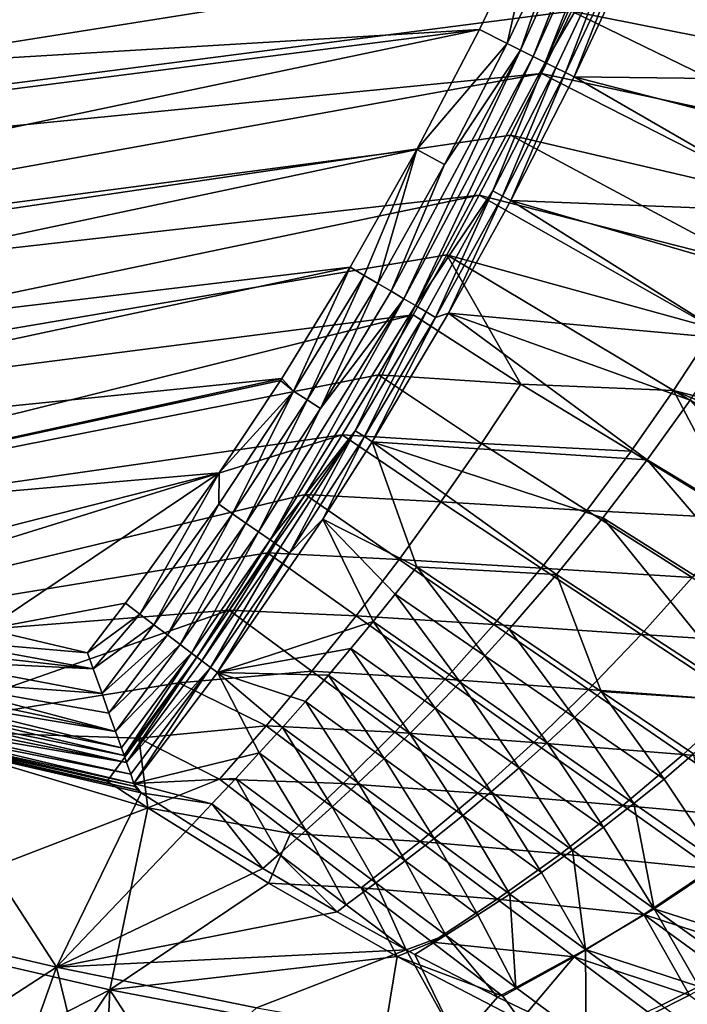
# Model space of a CAD drawing. Header units: metres. Extents: x -1501 to 0, y -1015 to 0.
# Tile 15 of 22: x -503 to -345, y -893 to -660. Entities that reach past the tile are written whole.
import ezdxf

# ---------------------------------------------------------------- set-up
doc = ezdxf.new("R2010")
doc.units = ezdxf.units.M

msp = doc.modelspace()

# ---------------------------------------------------------------- linework, layer by layer
at = {"layer": 'None'}
for points in [[(-919.637268, -643.513, -403), (-883.227234, -663.339172, -403), (-344.939697, -543.6875, -403)], [(-883.227234, -663.339172, -403), (-367.318054, -603.682251, -403), (-344.939697, -543.6875, -403)], [(-367.318054, -603.682251, -403), (-883.227234, -663.339172, -403), (-380.071808, -633.061035, -403)], [(-276.673309, -605.598328, -305.692322), (-226.27652, -664.989563, -204.799896), (-352.068939, -612.611084, -406)], [(-381.137329, -668.308167, -399.43338), (-357.399384, -607.78302, -401.014252), (-384.13916, -666.811157, -400.975464)], [(-357.399384, -607.78302, -401.014252), (-373.456635, -636.072266, -402.110077), (-384.13916, -666.811157, -400.975464)], [(-354.324463, -609.054321, -399.50116), (-357.399384, -607.78302, -401.014252), (-381.137329, -668.308167, -399.43338)], [(-378.327728, -669.709351, -397.490875), (-354.324463, -609.054321, -399.50116), (-381.137329, -668.308167, -399.43338)], [(-378.327728, -669.709351, -397.490875), (-351.442535, -610.245789, -397.594391), (-354.324463, -609.054321, -399.50116)], [(-361.795929, -641.381042, -395.30423), (-351.442535, -610.245789, -397.594391), (-378.327728, -669.709351, -397.490875)], [(-896.670044, -688.680969, -406), (-953.535645, -657.19519, -406), (-352.068939, -612.611084, -406)], [(-365.180939, -642.72583, -406), (-896.670044, -688.680969, -406), (-352.068939, -612.611084, -406)], [(-352.068939, -612.611084, -406), (-303.916168, -671.051086, -305.693878), (-365.180939, -642.72583, -406)], [(-226.27652, -664.989563, -204.799896), (-303.916168, -671.051086, -305.693878), (-352.068939, -612.611084, -406)], [(-344.361847, -613.173279, -389.820526), (-357.432587, -643.367371, -389.770233), (-299.54071, -674.005676, -292.652283)], [(-883.227234, -663.339172, -403), (-833.802429, -688.34259, -403), (-380.071808, -633.061035, -403)], [(-380.071808, -633.061035, -403), (-833.802429, -688.34259, -403), (-393.846741, -661.965149, -403)], [(-380.071808, -633.061035, -403), (-393.846741, -661.965149, -403), (-387.289185, -665.240295, -402.094696)], [(-373.456635, -636.072266, -402.110077), (-380.071808, -633.061035, -403), (-387.289185, -665.240295, -402.094696)], [(-384.13916, -666.811157, -400.975464), (-373.456635, -636.072266, -402.110077), (-387.289185, -665.240295, -402.094696)], [(-838.549561, -717.892029, -406), (-896.670044, -688.680969, -406), (-365.180939, -642.72583, -406)], [(-372.060974, -657.571045, -406), (-838.549561, -717.892029, -406), (-365.180939, -642.72583, -406)], [(-375.751495, -670.994202, -395.176514), (-361.795929, -641.381042, -395.30423), (-378.327728, -669.709351, -397.490875)], [(-375.751495, -670.994202, -395.176514), (-373.448425, -672.142822, -392.523926), (-361.795929, -641.381042, -395.30423)], [(-373.448425, -672.142822, -392.523926), (-359.457672, -642.445679, -392.692078), (-361.795929, -641.381042, -395.30423)], [(-373.448425, -672.142822, -392.523926), (-371.461823, -673.133484, -389.558502), (-359.457672, -642.445679, -392.692078)], [(-303.916168, -671.051086, -305.693878), (-372.060974, -657.571045, -406), (-365.180939, -642.72583, -406)], [(-371.461823, -673.133484, -389.558502), (-357.432587, -643.367371, -389.770233), (-359.457672, -642.445679, -392.692078)], [(-299.54071, -674.005676, -292.652283), (-357.432587, -643.367371, -389.770233), (-371.461823, -673.133484, -389.558502)], [(-838.549561, -717.892029, -406), (-372.060974, -657.571045, -406), (-379.194702, -672.357117, -406)], [(-379.194702, -672.357117, -406), (-372.060974, -657.571045, -406), (-311.861237, -686.869141, -305.68454)], [(-372.060974, -657.571045, -406), (-303.916168, -671.051086, -305.693878), (-311.861237, -686.869141, -305.68454)], [(-833.802429, -688.34259, -403), (-783.53894, -711.620422, -403), (-393.846741, -661.965149, -403)], [(-393.846741, -661.965149, -403), (-783.53894, -711.620422, -403), (-732.719116, -733.055176, -403)], [(-393.846741, -661.965149, -403), (-732.719116, -733.055176, -403), (-408.636932, -690.363159, -403)], [(-387.289185, -665.240295, -402.094696), (-393.846741, -661.965149, -403), (-408.636932, -690.363159, -403)], [(-408.636932, -690.363159, -403), (-402.103638, -693.9151, -402.065582), (-387.289185, -665.240295, -402.094696)], [(-402.103638, -693.9151, -402.065582), (-384.13916, -666.811157, -400.975464), (-387.289185, -665.240295, -402.094696)], [(-402.103638, -693.9151, -402.065582), (-414.74704, -723.911804, -400.814941), (-384.13916, -666.811157, -400.975464)], [(-414.74704, -723.911804, -400.814941), (-411.770813, -725.671692, -399.153412), (-384.13916, -666.811157, -400.975464)], [(-384.13916, -666.811157, -400.975464), (-411.770813, -725.671692, -399.153412), (-381.137329, -668.308167, -399.43338)], [(-411.770813, -725.671692, -399.153412), (-409.001556, -727.309204, -397.064026), (-381.137329, -668.308167, -399.43338)], [(-381.137329, -668.308167, -399.43338), (-409.001556, -727.309204, -397.064026), (-378.327728, -669.709351, -397.490875)], [(-409.001556, -727.309204, -397.064026), (-390.650787, -700.144958, -394.935944), (-378.327728, -669.709351, -397.490875)], [(-378.327728, -669.709351, -397.490875), (-390.650787, -700.144958, -394.935944), (-375.751495, -670.994202, -395.176514)], [(-390.650787, -700.144958, -394.935944), (-388.384796, -701.377563, -392.207672), (-375.751495, -670.994202, -395.176514)], [(-375.751495, -670.994202, -395.176514), (-388.384796, -701.377563, -392.207672), (-373.448425, -672.142822, -392.523926)], [(-779.312256, -744.756042, -406), (-838.549561, -717.892029, -406), (-379.194702, -672.357117, -406)], [(-779.312256, -744.756042, -406), (-379.194702, -672.357117, -406), (-386.535706, -686.987732, -406)], [(-388.384796, -701.377563, -392.207672), (-386.440582, -702.434998, -389.17395), (-373.448425, -672.142822, -392.523926)], [(-386.535706, -686.987732, -406), (-379.194702, -672.357117, -406), (-320.242065, -702.433899, -305.670898)], [(-373.448425, -672.142822, -392.523926), (-386.440582, -702.434998, -389.17395), (-371.461823, -673.133484, -389.558502)], [(-386.440582, -702.434998, -389.17395), (-315.983887, -705.19873, -292.652283), (-371.461823, -673.133484, -389.558502)], [(-379.194702, -672.357117, -406), (-311.861237, -686.869141, -305.68454), (-320.242065, -702.433899, -305.670898)], [(-315.983887, -705.19873, -292.652283), (-307.532349, -689.743835, -292.652283), (-371.461823, -673.133484, -389.558502)], [(-371.461823, -673.133484, -389.558502), (-307.532349, -689.743835, -292.652283), (-299.54071, -674.005676, -292.652283)], [(-393.928131, -701.174194, -406), (-779.312256, -744.756042, -406), (-386.535706, -686.987732, -406)], [(-393.928131, -701.174194, -406), (-386.535706, -686.987732, -406), (-329.05127, -717.727295, -305.65274)], [(-386.535706, -686.987732, -406), (-320.242065, -702.433899, -305.670898), (-329.05127, -717.727295, -305.65274)], [(-732.719116, -733.055176, -403), (-689.112305, -749.83252, -403), (-408.636932, -690.363159, -403)], [(-408.636932, -690.363159, -403), (-689.112305, -749.83252, -403), (-424.421448, -718.191345, -403)], [(-424.421448, -718.191345, -403), (-421.128143, -720.13855, -402.754303), (-408.636932, -690.363159, -403)], [(-421.128143, -720.13855, -402.754303), (-417.883026, -722.057434, -402.0224), (-408.636932, -690.363159, -403)], [(-408.636932, -690.363159, -403), (-417.883026, -722.057434, -402.0224), (-402.103638, -693.9151, -402.065582)], [(-417.883026, -722.057434, -402.0224), (-414.74704, -723.911804, -400.814941), (-402.103638, -693.9151, -402.065582)], [(-719.086121, -769.217773, -406), (-779.312256, -744.756042, -406), (-393.928131, -701.174194, -406)], [(-401.564972, -715.302673, -406), (-719.086121, -769.217773, -406), (-393.928131, -701.174194, -406)], [(-406.483032, -728.798462, -394.580017), (-390.650787, -700.144958, -394.935944), (-409.001556, -727.309204, -397.064026)], [(-406.483032, -728.798462, -394.580017), (-404.257477, -730.114441, -391.740417), (-390.650787, -700.144958, -394.935944)], [(-404.257477, -730.114441, -391.740417), (-388.384796, -701.377563, -392.207672), (-390.650787, -700.144958, -394.935944)], [(-404.257477, -730.114441, -391.740417), (-401.145203, -729.10614, -388.649963), (-388.384796, -701.377563, -392.207672)], [(-401.564972, -715.302673, -406), (-393.928131, -701.174194, -406), (-338.281342, -732.731079, -305.629791)], [(-401.145203, -729.10614, -388.649963), (-386.440582, -702.434998, -389.17395), (-388.384796, -701.377563, -392.207672)], [(-393.928131, -701.174194, -406), (-329.05127, -717.727295, -305.65274), (-338.281342, -732.731079, -305.629791)], [(-334.216766, -735.180298, -292.652283), (-386.440582, -702.434998, -389.17395), (-401.145203, -729.10614, -388.649963)], [(-334.216766, -735.180298, -292.652283), (-324.883148, -720.350525, -292.652283), (-386.440582, -702.434998, -389.17395)], [(-324.883148, -720.350525, -292.652283), (-315.983887, -705.19873, -292.652283), (-386.440582, -702.434998, -389.17395)], [(-719.086121, -769.217773, -406), (-401.564972, -715.302673, -406), (-409.506348, -729.472778, -406)], [(-409.506348, -729.472778, -406), (-401.564972, -715.302673, -406), (-384.034698, -745.867004, -356.022339)], [(-384.034698, -745.867004, -356.022339), (-401.564972, -715.302673, -406), (-347.924866, -747.427185, -305.601837)], [(-401.564972, -715.302673, -406), (-338.281342, -732.731079, -305.629791), (-347.924866, -747.427185, -305.601837)], [(-689.112305, -749.83252, -403), (-645.033936, -765.328735, -403), (-424.421448, -718.191345, -403)], [(-424.421448, -718.191345, -403), (-645.033936, -765.328735, -403), (-440.631165, -744.531677, -403)], [(-440.631165, -744.531677, -403), (-437.876465, -747.533142, -402.739563), (-424.421448, -718.191345, -403)], [(-437.876465, -747.533142, -402.739563), (-421.128143, -720.13855, -402.754303), (-424.421448, -718.191345, -403)], [(-421.128143, -720.13855, -402.754303), (-437.876465, -747.533142, -402.739563), (-434.612732, -749.626343, -401.964111)], [(-417.883026, -722.057434, -402.0224), (-421.128143, -720.13855, -402.754303), (-434.612732, -749.626343, -401.964111)], [(-417.883026, -722.057434, -402.0224), (-434.612732, -749.626343, -401.964111), (-431.465393, -751.644958, -400.685516)], [(-414.74704, -723.911804, -400.814941), (-417.883026, -722.057434, -402.0224), (-431.465393, -751.644958, -400.685516)], [(-414.74704, -723.911804, -400.814941), (-431.465393, -751.644958, -400.685516), (-411.770813, -725.671692, -399.153412)], [(-431.465393, -751.644958, -400.685516), (-446.13504, -780.854919, -398.630585), (-411.770813, -725.671692, -399.153412)], [(-411.770813, -725.671692, -399.153412), (-446.13504, -780.854919, -398.630585), (-443.389648, -782.765137, -396.26889)], [(-409.001556, -727.309204, -397.064026), (-411.770813, -725.671692, -399.153412), (-443.389648, -782.765137, -396.26889)], [(-423.241119, -756.919922, -394.101196), (-409.001556, -727.309204, -397.064026), (-443.389648, -782.765137, -396.26889)], [(-423.241119, -756.919922, -394.101196), (-406.483032, -728.798462, -394.580017), (-409.001556, -727.309204, -397.064026)], [(-658.044983, -791.21698, -406), (-719.086121, -769.217773, -406), (-409.506348, -729.472778, -406)], [(-658.044983, -791.21698, -406), (-409.506348, -729.472778, -406), (-417.760834, -743.682678, -406)], [(-423.241119, -756.919922, -394.101196), (-421.061615, -758.317932, -391.112915), (-406.483032, -728.798462, -394.580017)], [(-421.061615, -758.317932, -391.112915), (-404.257477, -730.114441, -391.740417), (-406.483032, -728.798462, -394.580017)], [(-419.277313, -759.559387, -387.813965), (-401.145203, -729.10614, -388.649963), (-404.257477, -730.114441, -391.740417)], [(-401.145203, -729.10614, -388.649963), (-419.277313, -759.559387, -387.813965), (-354.127289, -763.803467, -292.652283)], [(-417.760834, -743.682678, -406), (-409.506348, -729.472778, -406), (-384.034698, -745.867004, -356.022339)], [(-343.970093, -749.670227, -292.652283), (-334.216766, -735.180298, -292.652283), (-401.145203, -729.10614, -388.649963)], [(-343.970093, -749.670227, -292.652283), (-401.145203, -729.10614, -388.649963), (-354.127289, -763.803467, -292.652283)], [(-421.061615, -758.317932, -391.112915), (-419.277313, -759.559387, -387.813965), (-404.257477, -730.114441, -391.740417)], [(-338.281342, -732.731079, -305.629791), (-282.170135, -764.122375, -204.722733), (-347.924866, -747.427185, -305.601837)], [(-426.337372, -757.930542, -406), (-658.044983, -791.21698, -406), (-417.760834, -743.682678, -406)], [(-645.033936, -765.328735, -403), (-600.521667, -779.530579, -403), (-440.631165, -744.531677, -403)], [(-440.631165, -744.531677, -403), (-600.521667, -779.530579, -403), (-440.963257, -745.05011, -403)], [(-600.521667, -779.530579, -403), (-455.465454, -766.928467, -403), (-440.963257, -745.05011, -403)], [(-440.963257, -745.05011, -403), (-455.465454, -766.928467, -403), (-437.876465, -747.533142, -402.739563)], [(-440.631165, -744.531677, -403), (-440.963257, -745.05011, -403), (-437.876465, -747.533142, -402.739563)], [(-426.337372, -757.930542, -406), (-417.760834, -743.682678, -406), (-393.345764, -759.942383, -355.984833)], [(-417.760834, -743.682678, -406), (-384.034698, -745.867004, -356.022339), (-393.345764, -759.942383, -355.984833)], [(-393.345764, -759.942383, -355.984833), (-384.034698, -745.867004, -356.022339), (-357.974365, -761.797485, -305.568573)], [(-384.034698, -745.867004, -356.022339), (-347.924866, -747.427185, -305.601837), (-357.974365, -761.797485, -305.568573)], [(-437.876465, -747.533142, -402.739563), (-455.465454, -766.928467, -403), (-455.582275, -774.281738, -402.720062)], [(-437.876465, -747.533142, -402.739563), (-455.582275, -774.281738, -402.720062), (-452.287445, -776.574219, -401.887024)], [(-434.612732, -749.626343, -401.964111), (-437.876465, -747.533142, -402.739563), (-452.287445, -776.574219, -401.887024)], [(-357.974365, -761.797485, -305.568573), (-347.924866, -747.427185, -305.601837), (-331.91275, -777.717651, -255.112183)], [(-282.170135, -764.122375, -204.722733), (-287.864532, -771.694641, -204.707809), (-347.924866, -747.427185, -305.601837)], [(-347.924866, -747.427185, -305.601837), (-287.864532, -771.694641, -204.707809), (-293.710358, -779.139526, -204.691376)], [(-331.91275, -777.717651, -255.112183), (-347.924866, -747.427185, -305.601837), (-293.710358, -779.139526, -204.691376)], [(-452.287445, -776.574219, -401.887024), (-449.118958, -778.778809, -400.514557), (-434.612732, -749.626343, -401.964111)], [(-434.612732, -749.626343, -401.964111), (-449.118958, -778.778809, -400.514557), (-431.465393, -751.644958, -400.685516)], [(-303.584778, -794.389954, -195.101532), (-343.970093, -749.670227, -292.652283), (-354.127289, -763.803467, -292.652283)], [(-431.465393, -751.644958, -400.685516), (-449.118958, -778.778809, -400.514557), (-446.13504, -780.854919, -398.630585)], [(-423.241119, -756.919922, -394.101196), (-443.389648, -782.765137, -396.26889), (-442.121918, -783.647156, -394.92215)], [(-440.93222, -784.474976, -393.472351), (-423.241119, -756.919922, -394.101196), (-442.121918, -783.647156, -394.92215)], [(-440.93222, -784.474976, -393.472351), (-438.809906, -785.951599, -390.291046), (-423.241119, -756.919922, -394.101196)], [(-438.809906, -785.951599, -390.291046), (-421.061615, -758.317932, -391.112915), (-423.241119, -756.919922, -394.101196)], [(-596.305847, -810.727783, -406), (-658.044983, -791.21698, -406), (-426.337372, -757.930542, -406)], [(-435.138428, -772.045593, -406), (-596.305847, -810.727783, -406), (-426.337372, -757.930542, -406)], [(-438.809906, -785.951599, -390.291046), (-430.89975, -777.833313, -387.170349), (-421.061615, -758.317932, -391.112915)], [(-435.138428, -772.045593, -406), (-426.337372, -757.930542, -406), (-402.958344, -773.782288, -355.94162)], [(-430.89975, -777.833313, -387.170349), (-419.277313, -759.559387, -387.813965), (-421.061615, -758.317932, -391.112915)], [(-419.277313, -759.559387, -387.813965), (-430.89975, -777.833313, -387.170349), (-408.692596, -789.138367, -341.427673)], [(-426.337372, -757.930542, -406), (-393.345764, -759.942383, -355.984833), (-402.958344, -773.782288, -355.94162)], [(-354.127289, -763.803467, -292.652283), (-419.277313, -759.559387, -387.813965), (-364.671448, -777.564331, -292.652283)], [(-419.277313, -759.559387, -387.813965), (-375.584473, -790.938293, -292.652283), (-364.671448, -777.564331, -292.652283)], [(-375.584473, -790.938293, -292.652283), (-419.277313, -759.559387, -387.813965), (-408.692596, -789.138367, -341.427673)], [(-402.958344, -773.782288, -355.94162), (-393.345764, -759.942383, -355.984833), (-368.421387, -775.824951, -305.529755)], [(-393.345764, -759.942383, -355.984833), (-357.974365, -761.797485, -305.568573), (-368.421387, -775.824951, -305.529755)], [(-368.421387, -775.824951, -305.529755), (-357.974365, -761.797485, -305.568573), (-331.91275, -777.717651, -255.112183)], [(-354.127289, -763.803467, -292.652283), (-364.671448, -777.564331, -292.652283), (-316.276306, -808.029358, -195.101532)], [(-316.276306, -808.029358, -195.101532), (-303.584778, -794.389954, -195.101532), (-354.127289, -763.803467, -292.652283)], [(-600.521667, -779.530579, -403), (-555.613464, -792.425903, -403), (-455.465454, -766.928467, -403)], [(-555.613464, -792.425903, -403), (-510.572693, -803.949707, -403), (-455.465454, -766.928467, -403)], [(-455.465454, -766.928467, -403), (-510.572693, -803.949707, -403), (-477.644165, -797.78186, -403)], [(-455.465454, -766.928467, -403), (-477.644165, -797.78186, -403), (-474.24353, -800.345886, -402.695038)], [(-455.465454, -766.928467, -403), (-474.24353, -800.345886, -402.695038), (-455.582275, -774.281738, -402.720062)], [(-596.305847, -810.727783, -406), (-435.138428, -772.045593, -406), (-444.021667, -785.810974, -406)], [(-444.021667, -785.810974, -406), (-435.138428, -772.045593, -406), (-412.868256, -787.385681, -355.892303)], [(-435.138428, -772.045593, -406), (-402.958344, -773.782288, -355.94162), (-412.868256, -787.385681, -355.892303)], [(-412.868256, -787.385681, -355.892303), (-402.958344, -773.782288, -355.94162), (-379.252289, -789.498962, -305.485077)], [(-402.958344, -773.782288, -355.94162), (-368.421387, -775.824951, -305.529755), (-379.252289, -789.498962, -305.485077)], [(-455.582275, -774.281738, -402.720062), (-474.24353, -800.345886, -402.695038), (-470.904785, -802.863464, -401.788177)], [(-452.287445, -776.574219, -401.887024), (-455.582275, -774.281738, -402.720062), (-470.904785, -802.863464, -401.788177)], [(-379.252289, -789.498962, -305.485077), (-368.421387, -775.824951, -305.529755), (-343.49646, -791.695129, -255.071091)], [(-368.421387, -775.824951, -305.529755), (-331.91275, -777.717651, -255.112183), (-343.49646, -791.695129, -255.071091)], [(-467.705658, -805.275818, -400.295685), (-452.287445, -776.574219, -401.887024), (-470.904785, -802.863464, -401.788177)], [(-449.118958, -778.778809, -400.514557), (-452.287445, -776.574219, -401.887024), (-467.705658, -805.275818, -400.295685)], [(-455.87207, -814.200684, -385.506104), (-430.89975, -777.833313, -387.170349), (-438.809906, -785.951599, -390.291046)], [(-430.89975, -777.833313, -387.170349), (-455.87207, -814.200684, -385.506104), (-419.024109, -802.109924, -341.427673)], [(-408.692596, -789.138367, -341.427673), (-430.89975, -777.833313, -387.170349), (-413.824554, -795.660767, -341.427673)], [(-430.89975, -777.833313, -387.170349), (-419.024109, -802.109924, -341.427673), (-413.824554, -795.660767, -341.427673)], [(-364.671448, -777.564331, -292.652283), (-375.584473, -790.938293, -292.652283), (-329.478973, -821.061157, -195.101532)], [(-364.671448, -777.564331, -292.652283), (-329.478973, -821.061157, -195.101532), (-316.276306, -808.029358, -195.101532)], [(-464.710052, -807.534729, -398.25061), (-449.118958, -778.778809, -400.514557), (-467.705658, -805.275818, -400.295685)], [(-446.13504, -780.854919, -398.630585), (-449.118958, -778.778809, -400.514557), (-464.710052, -807.534729, -398.25061)], [(-461.97702, -809.595581, -395.692902), (-446.13504, -780.854919, -398.630585), (-464.710052, -807.534729, -398.25061)], [(-446.13504, -780.854919, -398.630585), (-461.97702, -809.595581, -395.692902), (-443.389648, -782.765137, -396.26889)], [(-443.389648, -782.765137, -396.26889), (-461.97702, -809.595581, -395.692902), (-460.72583, -810.539063, -394.237427)], [(-442.121918, -783.647156, -394.92215), (-443.389648, -782.765137, -396.26889), (-460.72583, -810.539063, -394.237427)], [(-460.72583, -810.539063, -394.237427), (-459.560211, -811.41803, -392.673096), (-442.121918, -783.647156, -394.92215)], [(-459.560211, -811.41803, -392.673096), (-440.93222, -784.474976, -393.472351), (-442.121918, -783.647156, -394.92215)], [(-459.560211, -811.41803, -392.673096), (-457.510193, -812.963806, -389.250214), (-440.93222, -784.474976, -393.472351)], [(-457.510193, -812.963806, -389.250214), (-438.809906, -785.951599, -390.291046), (-440.93222, -784.474976, -393.472351)], [(-453.085236, -799.392639, -406), (-596.305847, -810.727783, -406), (-444.021667, -785.810974, -406)], [(-457.510193, -812.963806, -389.250214), (-455.87207, -814.200684, -385.506104), (-438.809906, -785.951599, -390.291046)], [(-453.085236, -799.392639, -406), (-444.021667, -785.810974, -406), (-423.071259, -800.751282, -355.836395)], [(-444.021667, -785.810974, -406), (-412.868256, -787.385681, -355.892303), (-423.071259, -800.751282, -355.836395)], [(-423.071259, -800.751282, -355.836395), (-412.868256, -787.385681, -355.892303), (-390.451965, -802.810669, -305.434174)], [(-412.868256, -787.385681, -355.892303), (-379.252289, -789.498962, -305.485077), (-390.451965, -802.810669, -305.434174)], [(-408.692596, -789.138367, -341.427673), (-413.824554, -795.660767, -341.427673), (-392.603851, -810.245117, -292.652283)], [(-386.847382, -803.912109, -292.652283), (-375.584473, -790.938293, -292.652283), (-408.692596, -789.138367, -341.427673)], [(-386.847382, -803.912109, -292.652283), (-408.692596, -789.138367, -341.427673), (-392.603851, -810.245117, -292.652283)], [(-390.451965, -802.810669, -305.434174), (-379.252289, -789.498962, -305.485077), (-355.546631, -805.200989, -255.023865)], [(-379.252289, -789.498962, -305.485077), (-343.49646, -791.695129, -255.071091), (-355.546631, -805.200989, -255.023865)], [(-365.002167, -818.685791, -243.876907), (-375.584473, -790.938293, -292.652283), (-386.847382, -803.912109, -292.652283)], [(-375.584473, -790.938293, -292.652283), (-365.002167, -818.685791, -243.876907), (-329.478973, -821.061157, -195.101532)], [(-355.546631, -805.200989, -255.023865), (-343.49646, -791.695129, -255.071091), (-318.569885, -807.553711, -204.609634)], [(-413.824554, -795.660767, -341.427673), (-419.024109, -802.109924, -341.427673), (-398.440277, -816.473694, -292.652283)], [(-413.824554, -795.660767, -341.427673), (-398.440277, -816.473694, -292.652283), (-392.603851, -810.245117, -292.652283)], [(-534.056763, -827.713196, -406), (-596.305847, -810.727783, -406), (-453.085236, -799.392639, -406)], [(-465.045532, -816.652161, -406), (-534.056763, -827.713196, -406), (-453.085236, -799.392639, -406)], [(-510.572693, -803.949707, -403), (-486.649261, -809.507324, -403), (-477.644165, -797.78186, -403)], [(-477.644165, -797.78186, -403), (-486.649261, -809.507324, -403), (-474.24353, -800.345886, -402.695038)], [(-465.045532, -816.652161, -406), (-453.085236, -799.392639, -406), (-433.56311, -813.878052, -355.773499)], [(-453.085236, -799.392639, -406), (-423.071259, -800.751282, -355.836395), (-433.56311, -813.878052, -355.773499)], [(-474.24353, -800.345886, -402.695038), (-486.649261, -809.507324, -403), (-485.283752, -813.327332, -402.803253)], [(-474.24353, -800.345886, -402.695038), (-485.283752, -813.327332, -402.803253), (-470.904785, -802.863464, -401.788177)], [(-433.56311, -813.878052, -355.773499), (-423.071259, -800.751282, -355.836395), (-402.005249, -815.751221, -305.37674)], [(-423.071259, -800.751282, -355.836395), (-390.451965, -802.810669, -305.434174), (-402.005249, -815.751221, -305.37674)], [(-486.649261, -809.507324, -403), (-510.572693, -803.949707, -403), (-523.050781, -806.386047, -402.52005)], [(-470.904785, -802.863464, -401.788177), (-485.283752, -813.327332, -402.803253), (-483.195313, -819.179565, -401.713379)], [(-470.904785, -802.863464, -401.788177), (-483.195313, -819.179565, -401.713379), (-467.705658, -805.275818, -400.295685)], [(-455.87207, -814.200684, -385.506104), (-424.289856, -808.485046, -341.427673), (-419.024109, -802.109924, -341.427673)], [(-419.024109, -802.109924, -341.427673), (-424.289856, -808.485046, -341.427673), (-404.354034, -822.596497, -292.652283)], [(-419.024109, -802.109924, -341.427673), (-404.354034, -822.596497, -292.652283), (-398.440277, -816.473694, -292.652283)], [(-402.005249, -815.751221, -305.37674), (-390.451965, -802.810669, -305.434174), (-368.03714, -818.21875, -254.970352)], [(-392.603851, -810.245117, -292.652283), (-371.383148, -824.829468, -243.876907), (-386.847382, -803.912109, -292.652283)], [(-390.451965, -802.810669, -305.434174), (-355.546631, -805.200989, -255.023865), (-368.03714, -818.21875, -254.970352)], [(-371.383148, -824.829468, -243.876907), (-365.002167, -818.685791, -243.876907), (-386.847382, -803.912109, -292.652283)], [(-485.283752, -813.327332, -402.803253), (-523.050781, -806.386047, -402.52005), (-523.68158, -808.929077, -401.92572)], [(-485.283752, -813.327332, -402.803253), (-486.649261, -809.507324, -403), (-523.050781, -806.386047, -402.52005)], [(-483.195313, -819.179565, -401.713379), (-481.551575, -823.794189, -400.110687), (-467.705658, -805.275818, -400.295685)], [(-467.705658, -805.275818, -400.295685), (-481.551575, -823.794189, -400.110687), (-464.710052, -807.534729, -398.25061)], [(-368.03714, -818.21875, -254.970352), (-355.546631, -805.200989, -255.023865), (-331.83963, -820.889038, -204.559006)], [(-355.546631, -805.200989, -255.023865), (-318.569885, -807.553711, -204.609634), (-331.83963, -820.889038, -204.559006)], [(-524.29718, -811.410828, -401.100159), (-485.283752, -813.327332, -402.803253), (-523.68158, -808.929077, -401.92572)], [(-481.551575, -823.794189, -400.110687), (-480.013763, -828.118347, -397.893463), (-464.710052, -807.534729, -398.25061)], [(-464.710052, -807.534729, -398.25061), (-480.013763, -828.118347, -397.893463), (-461.97702, -809.595581, -395.692902)], [(-424.289856, -808.485046, -341.427673), (-455.87207, -814.200684, -385.506104), (-429.6203, -814.785522, -341.427673)], [(-410.342529, -828.612244, -292.652283), (-424.289856, -808.485046, -341.427673), (-429.6203, -814.785522, -341.427673)], [(-404.354034, -822.596497, -292.652283), (-424.289856, -808.485046, -341.427673), (-410.342529, -828.612244, -292.652283)], [(-480.013763, -828.118347, -397.893463), (-478.621521, -832.038757, -395.107666), (-461.97702, -809.595581, -395.692902)], [(-461.97702, -809.595581, -395.692902), (-478.621521, -832.038757, -395.107666), (-477.989746, -833.819519, -393.517365)], [(-461.97702, -809.595581, -395.692902), (-477.989746, -833.819519, -393.517365), (-460.72583, -810.539063, -394.237427)], [(-477.989746, -833.819519, -393.517365), (-477.406952, -835.463318, -391.80896), (-460.72583, -810.539063, -394.237427)], [(-460.72583, -810.539063, -394.237427), (-477.406952, -835.463318, -391.80896), (-459.560211, -811.41803, -392.673096)], [(-398.440277, -816.473694, -292.652283), (-377.856445, -830.837463, -243.876907), (-392.603851, -810.245117, -292.652283)], [(-377.856445, -830.837463, -243.876907), (-371.383148, -824.829468, -243.876907), (-392.603851, -810.245117, -292.652283)], [(-525.461121, -816.103027, -398.780426), (-483.195313, -819.179565, -401.713379), (-524.29718, -811.410828, -401.100159)], [(-483.195313, -819.179565, -401.713379), (-485.283752, -813.327332, -402.803253), (-524.29718, -811.410828, -401.100159)], [(-477.406952, -835.463318, -391.80896), (-457.510193, -812.963806, -389.250214), (-459.560211, -811.41803, -392.673096)], [(-477.406952, -835.463318, -391.80896), (-476.407715, -838.283752, -388.104797), (-457.510193, -812.963806, -389.250214)], [(-476.407715, -838.283752, -388.104797), (-475.626251, -840.491394, -383.986176), (-457.510193, -812.963806, -389.250214)], [(-457.510193, -812.963806, -389.250214), (-475.626251, -840.491394, -383.986176), (-455.87207, -814.200684, -385.506104)], [(-455.87207, -814.200684, -385.506104), (-475.626251, -840.491394, -383.986176), (-445.984619, -833.232361, -341.427673)], [(-433.56311, -813.878052, -355.773499), (-444.3396, -826.764832, -355.703186), (-465.045532, -816.652161, -406)], [(-429.6203, -814.785522, -341.427673), (-455.87207, -814.200684, -385.506104), (-435.013916, -821.010681, -341.427673)], [(-455.87207, -814.200684, -385.506104), (-440.469238, -827.15979, -341.427673), (-435.013916, -821.010681, -341.427673)], [(-440.469238, -827.15979, -341.427673), (-455.87207, -814.200684, -385.506104), (-445.984619, -833.232361, -341.427673)], [(-413.897034, -828.311707, -305.312439), (-444.3396, -826.764832, -355.703186), (-433.56311, -813.878052, -355.773499)], [(-429.6203, -814.785522, -341.427673), (-435.013916, -821.010681, -341.427673), (-416.403046, -834.519897, -292.652283)], [(-402.005249, -815.751221, -305.37674), (-413.897034, -828.311707, -305.312439), (-433.56311, -813.878052, -355.773499)], [(-416.403046, -834.519897, -292.652283), (-410.342529, -828.612244, -292.652283), (-429.6203, -814.785522, -341.427673)], [(-380.941803, -830.731934, -254.910431), (-413.897034, -828.311707, -305.312439), (-402.005249, -815.751221, -305.37674)], [(-368.03714, -818.21875, -254.970352), (-380.941803, -830.731934, -254.910431), (-402.005249, -815.751221, -305.37674)], [(-534.056763, -827.713196, -406), (-465.045532, -816.652161, -406), (-474.457794, -829.739319, -406)], [(-480.013763, -828.118347, -397.893463), (-525.461121, -816.103027, -398.780426), (-526.000671, -818.278076, -397.307617)], [(-480.013763, -828.118347, -397.893463), (-481.551575, -823.794189, -400.110687), (-525.461121, -816.103027, -398.780426)], [(-481.551575, -823.794189, -400.110687), (-483.195313, -819.179565, -401.713379), (-525.461121, -816.103027, -398.780426)], [(-444.3396, -826.764832, -355.703186), (-474.457794, -829.739319, -406), (-465.045532, -816.652161, -406)], [(-398.440277, -816.473694, -292.652283), (-404.354034, -822.596497, -292.652283), (-384.418243, -836.707886, -243.876907)], [(-377.856445, -830.837463, -243.876907), (-398.440277, -816.473694, -292.652283), (-384.418243, -836.707886, -243.876907)], [(-345.621307, -833.610352, -204.502029), (-380.941803, -830.731934, -254.910431), (-368.03714, -818.21875, -254.970352)], [(-331.83963, -820.889038, -204.559006), (-345.621307, -833.610352, -204.502029), (-368.03714, -818.21875, -254.970352)], [(-526.973938, -822.201782, -393.793457), (-478.621521, -832.038757, -395.107666), (-526.506287, -820.316467, -395.641296)], [(-526.506287, -820.316467, -395.641296), (-480.013763, -828.118347, -397.893463), (-526.000671, -818.278076, -397.307617)], [(-478.621521, -832.038757, -395.107666), (-480.013763, -828.118347, -397.893463), (-526.506287, -820.316467, -395.641296)], [(-350.162445, -839.413818, -195.101532), (-365.002167, -818.685791, -243.876907), (-371.383148, -824.829468, -243.876907)], [(-329.478973, -821.061157, -195.101532), (-365.002167, -818.685791, -243.876907), (-343.156921, -833.459534, -195.101532)], [(-365.002167, -818.685791, -243.876907), (-350.162445, -839.413818, -195.101532), (-343.156921, -833.459534, -195.101532)], [(-527.400146, -823.920044, -391.779236), (-477.989746, -833.819519, -393.517365), (-526.973938, -822.201782, -393.793457)], [(-477.989746, -833.819519, -393.517365), (-478.621521, -832.038757, -395.107666), (-526.973938, -822.201782, -393.793457)], [(-435.013916, -821.010681, -341.427673), (-440.469238, -827.15979, -341.427673), (-422.532837, -840.318237, -292.652283)], [(-435.013916, -821.010681, -341.427673), (-422.532837, -840.318237, -292.652283), (-416.403046, -834.519897, -292.652283)], [(-391.064758, -842.438965, -243.876907), (-404.354034, -822.596497, -292.652283), (-410.342529, -828.612244, -292.652283)], [(-384.418243, -836.707886, -243.876907), (-404.354034, -822.596497, -292.652283), (-391.064758, -842.438965, -243.876907)], [(-308.129822, -836.563843, -154.091415), (-345.621307, -833.610352, -204.502029), (-331.83963, -820.889038, -204.559006)], [(-527.781677, -825.458069, -389.61441), (-477.406952, -835.463318, -391.80896), (-527.400146, -823.920044, -391.779236)], [(-477.406952, -835.463318, -391.80896), (-477.989746, -833.819519, -393.517365), (-527.400146, -823.920044, -391.779236)], [(-377.856445, -830.837463, -243.876907), (-357.272583, -845.201233, -195.101532), (-371.383148, -824.829468, -243.876907)], [(-357.272583, -845.201233, -195.101532), (-350.162445, -839.413818, -195.101532), (-371.383148, -824.829468, -243.876907)], [(-476.407715, -838.283752, -388.104797), (-528.115234, -826.802673, -387.314758), (-528.397705, -827.941528, -384.897552)], [(-477.406952, -835.463318, -391.80896), (-527.781677, -825.458069, -389.61441), (-528.115234, -826.802673, -387.314758)], [(-476.407715, -838.283752, -388.104797), (-477.406952, -835.463318, -391.80896), (-528.115234, -826.802673, -387.314758)], [(-444.3396, -826.764832, -355.703186), (-455.384186, -839.433838, -355.626373), (-474.457794, -829.739319, -406)], [(-455.384186, -839.433838, -355.626373), (-444.3396, -826.764832, -355.703186), (-426.112122, -840.483276, -305.240936)], [(-440.469238, -827.15979, -341.427673), (-445.984619, -833.232361, -341.427673), (-428.729187, -846.00647, -292.652283)], [(-444.3396, -826.764832, -355.703186), (-413.897034, -828.311707, -305.312439), (-426.112122, -840.483276, -305.240936)], [(-440.469238, -827.15979, -341.427673), (-428.729187, -846.00647, -292.652283), (-422.532837, -840.318237, -292.652283)], [(-472.331116, -846.230774, -376.380615), (-545.818115, -874.461914, -63), (-534.056763, -827.713196, -406)], [(-534.056763, -827.713196, -406), (-481.987854, -839.911865, -406), (-472.331116, -846.230774, -376.380615)], [(-481.987854, -839.911865, -406), (-534.056763, -827.713196, -406), (-474.457794, -829.739319, -406)], [(-528.801941, -829.571106, -379.803467), (-528.947571, -830.042847, -377.175201), (-474.745422, -842.009949, -379.803711)], [(-475.344574, -841.141968, -382.386505), (-528.627197, -828.866638, -382.385681), (-528.801941, -829.571106, -379.803467)], [(-474.745422, -842.009949, -379.803711), (-475.344574, -841.141968, -382.386505), (-528.801941, -829.571106, -379.803467)], [(-475.626251, -840.491394, -383.986176), (-528.397705, -827.941528, -384.897552), (-528.627197, -828.866638, -382.385681)], [(-475.344574, -841.141968, -382.386505), (-475.626251, -840.491394, -383.986176), (-528.627197, -828.866638, -382.385681)], [(-475.626251, -840.491394, -383.986176), (-476.407715, -838.283752, -388.104797), (-528.397705, -827.941528, -384.897552)], [(-472.331116, -846.230774, -376.380615), (-481.987854, -839.911865, -406), (-474.457794, -829.739319, -406)], [(-455.384186, -839.433838, -355.626373), (-472.331116, -846.230774, -376.380615), (-474.457794, -829.739319, -406)], [(-426.112122, -840.483276, -305.240936), (-413.897034, -828.311707, -305.312439), (-394.234497, -842.72406, -254.843979)], [(-397.792145, -848.029053, -243.876907), (-410.342529, -828.612244, -292.652283), (-416.403046, -834.519897, -292.652283)], [(-413.897034, -828.311707, -305.312439), (-380.941803, -830.731934, -254.910431), (-394.234497, -842.72406, -254.843979)], [(-397.792145, -848.029053, -243.876907), (-391.064758, -842.438965, -243.876907), (-410.342529, -828.612244, -292.652283)], [(-541.085449, -872.958313, -60), (-493.996246, -883.963135, -60), (-528.947571, -830.042847, -377.175201)], [(-528.947571, -830.042847, -377.175201), (-473.960052, -842.677063, -377.175201), (-474.745422, -842.009949, -379.803711)], [(-528.947571, -830.042847, -377.175201), (-493.996246, -883.963135, -60), (-473.960052, -842.677063, -377.175201)], [(-394.234497, -842.72406, -254.843979), (-380.941803, -830.731934, -254.910431), (-359.877716, -845.693726, -204.438873)], [(-384.418243, -836.707886, -243.876907), (-364.482452, -850.819275, -195.101532), (-377.856445, -830.837463, -243.876907)], [(-380.941803, -830.731934, -254.910431), (-345.621307, -833.610352, -204.502029), (-359.877716, -845.693726, -204.438873)], [(-364.482452, -850.819275, -195.101532), (-357.272583, -845.201233, -195.101532), (-377.856445, -830.837463, -243.876907)], [(-445.984619, -833.232361, -341.427673), (-475.626251, -840.491394, -383.986176), (-451.552643, -839.247375, -341.427673)], [(-445.984619, -833.232361, -341.427673), (-451.552643, -839.247375, -341.427673), (-434.978699, -851.618774, -292.652283)], [(-445.984619, -833.232361, -341.427673), (-434.978699, -851.618774, -292.652283), (-428.729187, -846.00647, -292.652283)], [(-422.532837, -840.318237, -292.652283), (-404.596466, -853.476624, -243.876907), (-416.403046, -834.519897, -292.652283)], [(-404.596466, -853.476624, -243.876907), (-397.792145, -848.029053, -243.876907), (-416.403046, -834.519897, -292.652283)], [(-359.877716, -845.693726, -204.438873), (-345.621307, -833.610352, -204.502029), (-323.202423, -848.986328, -154.03038)], [(-343.156921, -833.459534, -195.101532), (-350.162445, -839.413818, -195.101532), (-336.688751, -859.565002, -146.326141)], [(-345.621307, -833.610352, -204.502029), (-308.129822, -836.563843, -154.091415), (-323.202423, -848.986328, -154.03038)], [(-371.787018, -856.265686, -195.101532), (-384.418243, -836.707886, -243.876907), (-391.064758, -842.438965, -243.876907)], [(-364.482452, -850.819275, -195.101532), (-384.418243, -836.707886, -243.876907), (-371.787018, -856.265686, -195.101532)], [(-475.626251, -840.491394, -383.986176), (-457.164154, -845.232849, -341.427673), (-451.552643, -839.247375, -341.427673)], [(-451.552643, -839.247375, -341.427673), (-457.164154, -845.232849, -341.427673), (-441.265076, -857.205566, -292.652283)], [(-451.552643, -839.247375, -341.427673), (-441.265076, -857.205566, -292.652283), (-434.978699, -851.618774, -292.652283)], [(-457.164154, -845.232849, -341.427673), (-475.626251, -840.491394, -383.986176), (-473.960052, -842.677063, -377.175201)], [(-475.626251, -840.491394, -383.986176), (-475.344574, -841.141968, -382.386505), (-473.960052, -842.677063, -377.175201)], [(-473.960052, -842.677063, -377.175201), (-475.344574, -841.141968, -382.386505), (-474.745422, -842.009949, -379.803711)], [(-438.612457, -852.310852, -305.163513), (-472.331116, -846.230774, -376.380615), (-455.384186, -839.433838, -355.626373)], [(-426.112122, -840.483276, -305.240936), (-438.612457, -852.310852, -305.163513), (-455.384186, -839.433838, -355.626373)], [(-407.889069, -854.17865, -254.770828), (-438.612457, -852.310852, -305.163513), (-426.112122, -840.483276, -305.240936)], [(-422.532837, -840.318237, -292.652283), (-428.729187, -846.00647, -292.652283), (-411.473724, -858.780579, -243.876907)], [(-394.234497, -842.72406, -254.843979), (-407.889069, -854.17865, -254.770828), (-426.112122, -840.483276, -305.240936)], [(-404.596466, -853.476624, -243.876907), (-422.532837, -840.318237, -292.652283), (-411.473724, -858.780579, -243.876907)], [(-350.162445, -839.413818, -195.101532), (-357.272583, -845.201233, -195.101532), (-336.688751, -859.565002, -146.326141)], [(-493.996246, -883.963135, -60), (-461.972015, -850.289856, -341.450928), (-473.960052, -842.677063, -377.175201)], [(-473.960052, -842.677063, -377.175201), (-461.972015, -850.289856, -341.450928), (-457.164154, -845.232849, -341.427673)], [(-374.571655, -857.115234, -204.369675), (-407.889069, -854.17865, -254.770828), (-394.234497, -842.72406, -254.843979)], [(-379.181244, -861.538269, -195.101532), (-391.064758, -842.438965, -243.876907), (-397.792145, -848.029053, -243.876907)], [(-359.877716, -845.693726, -204.438873), (-374.571655, -857.115234, -204.369675), (-394.234497, -842.72406, -254.843979)], [(-371.787018, -856.265686, -195.101532), (-391.064758, -842.438965, -243.876907), (-379.181244, -861.538269, -195.101532)], [(-481.331787, -889.344055, -63), (-545.818115, -874.461914, -63), (-472.331116, -846.230774, -376.380615)], [(-443.799103, -864.022644, -292.075317), (-481.331787, -889.344055, -63), (-472.331116, -846.230774, -376.380615)], [(-443.799103, -864.022644, -292.075317), (-472.331116, -846.230774, -376.380615), (-438.612457, -852.310852, -305.163513)], [(-461.972015, -850.289856, -341.450928), (-445.112305, -860.599182, -292.671967), (-457.164154, -845.232849, -341.427673)], [(-457.164154, -845.232849, -341.427673), (-445.112305, -860.599182, -292.671967), (-441.265076, -857.205566, -292.652283)], [(-434.978699, -851.618774, -292.652283), (-418.404755, -863.990234, -243.876907), (-428.729187, -846.00647, -292.652283)], [(-428.729187, -846.00647, -292.652283), (-418.404755, -863.990234, -243.876907), (-411.473724, -858.780579, -243.876907)], [(-338.810242, -860.637512, -153.963455), (-374.571655, -857.115234, -204.369675), (-359.877716, -845.693726, -204.438873)], [(-357.272583, -845.201233, -195.101532), (-364.482452, -850.819275, -195.101532), (-352.509247, -870.092407, -146.326141)], [(-323.202423, -848.986328, -154.03038), (-338.810242, -860.637512, -153.963455), (-359.877716, -845.693726, -204.438873)], [(-336.688751, -859.565002, -146.326141), (-357.272583, -845.201233, -195.101532), (-352.509247, -870.092407, -146.326141)], [(-386.660095, -866.635071, -195.101532), (-397.792145, -848.029053, -243.876907), (-404.596466, -853.476624, -243.876907)], [(-386.660095, -866.635071, -195.101532), (-379.181244, -861.538269, -195.101532), (-397.792145, -848.029053, -243.876907)], [(-445.112305, -860.599182, -292.671967), (-461.972015, -850.289856, -341.450928), (-493.996246, -883.963135, -60)], [(-352.509247, -870.092407, -146.326141), (-364.482452, -850.819275, -195.101532), (-371.787018, -856.265686, -195.101532)], [(-443.799103, -864.022644, -292.075317), (-438.612457, -852.310852, -305.163513), (-421.84552, -865.163574, -254.692932)], [(-441.265076, -857.205566, -292.652283), (-425.365997, -869.178345, -243.876907), (-434.978699, -851.618774, -292.652283)], [(-421.84552, -865.163574, -254.692932), (-438.612457, -852.310852, -305.163513), (-407.889069, -854.17865, -254.770828)], [(-425.365997, -869.178345, -243.876907), (-418.404755, -863.990234, -243.876907), (-434.978699, -851.618774, -292.652283)], [(-421.84552, -865.163574, -254.692932), (-407.889069, -854.17865, -254.770828), (-389.665863, -867.85083, -204.294601)], [(-394.218262, -871.554688, -195.101532), (-404.596466, -853.476624, -243.876907), (-411.473724, -858.780579, -243.876907)], [(-389.665863, -867.85083, -204.294601), (-407.889069, -854.17865, -254.770828), (-374.571655, -857.115234, -204.369675)], [(-394.218262, -871.554688, -195.101532), (-386.660095, -866.635071, -195.101532), (-404.596466, -853.476624, -243.876907)], [(-441.265076, -857.205566, -292.652283), (-445.112305, -860.599182, -292.671967), (-427.553253, -870.821472, -243.888077)], [(-441.265076, -857.205566, -292.652283), (-427.553253, -870.821472, -243.888077), (-425.365997, -869.178345, -243.876907)], [(-389.665863, -867.85083, -204.294601), (-374.571655, -857.115234, -204.369675), (-354.904999, -871.486145, -153.891129)], [(-371.787018, -856.265686, -195.101532), (-379.181244, -861.538269, -195.101532), (-368.723724, -879.793518, -146.326141)], [(-374.571655, -857.115234, -204.369675), (-338.810242, -860.637512, -153.963455), (-354.904999, -871.486145, -153.891129)], [(-352.509247, -870.092407, -146.326141), (-371.787018, -856.265686, -195.101532), (-368.723724, -879.793518, -146.326141)], [(-411.473724, -858.780579, -243.876907), (-418.404755, -863.990234, -243.876907), (-401.830811, -876.361633, -195.101532)], [(-401.830811, -876.361633, -195.101532), (-394.218262, -871.554688, -195.101532), (-411.473724, -858.780579, -243.876907)], [(-336.688751, -859.565002, -146.326141), (-352.509247, -870.092407, -146.326141), (-324.61084, -879.042114, -97.550766)], [(-493.996246, -883.963135, -60), (-427.553253, -870.821472, -243.888077), (-445.112305, -860.599182, -292.671967)], [(-368.723724, -879.793518, -146.326141), (-379.181244, -861.538269, -195.101532), (-386.660095, -866.635071, -195.101532)], [(-354.904999, -871.486145, -153.891129), (-338.810242, -860.637512, -153.963455), (-326.42157, -880.821899, -103.448074)], [(-481.331787, -889.344055, -63), (-443.799103, -864.022644, -292.075317), (-413.356323, -881.447937, -208.365387)], [(-413.356323, -881.447937, -208.365387), (-443.799103, -864.022644, -292.075317), (-421.84552, -865.163574, -254.692932)], [(-425.365997, -869.178345, -243.876907), (-411.231476, -879.8349, -200.565277), (-418.404755, -863.990234, -243.876907)], [(-418.404755, -863.990234, -243.876907), (-411.231476, -879.8349, -200.565277), (-401.830811, -876.361633, -195.101532)], [(-413.356323, -881.447937, -208.365387), (-421.84552, -865.163574, -254.692932), (-405.078339, -877.992065, -204.216309)], [(-405.078339, -877.992065, -204.216309), (-421.84552, -865.163574, -254.692932), (-389.665863, -867.85083, -204.294601)], [(-385.256866, -888.733093, -146.326141), (-386.660095, -866.635071, -195.101532), (-394.218262, -871.554688, -195.101532)], [(-385.256866, -888.733093, -146.326141), (-368.723724, -879.793518, -146.326141), (-386.660095, -866.635071, -195.101532)], [(-427.553253, -870.821472, -243.888077), (-411.231476, -879.8349, -200.565277), (-425.365997, -869.178345, -243.876907)], [(-371.438385, -881.500854, -153.813919), (-405.078339, -877.992065, -204.216309), (-389.665863, -867.85083, -204.294601)], [(-354.904999, -871.486145, -153.891129), (-371.438385, -881.500854, -153.813919), (-389.665863, -867.85083, -204.294601)], [(-411.231476, -879.8349, -200.565277), (-427.553253, -870.821472, -243.888077), (-493.996246, -883.963135, -60)], [(-401.830811, -876.361633, -195.101532), (-385.256866, -888.733093, -146.326141), (-394.218262, -871.554688, -195.101532)], [(-354.904999, -871.486145, -153.891129), (-344.162231, -890.609619, -103.37043), (-371.438385, -881.500854, -153.813919)], [(-352.509247, -870.092407, -146.326141), (-368.723724, -879.793518, -146.326141), (-341.959473, -888.556702, -97.550766)], [(-326.42157, -880.821899, -103.448074), (-335.232269, -885.83844, -103.409721), (-354.904999, -871.486145, -153.891129)], [(-335.232269, -885.83844, -103.409721), (-344.162231, -890.609619, -103.37043), (-354.904999, -871.486145, -153.891129)], [(-352.509247, -870.092407, -146.326141), (-333.231476, -883.919128, -97.550766), (-324.61084, -879.042114, -97.550766)], [(-341.959473, -888.556702, -97.550766), (-333.231476, -883.919128, -97.550766), (-352.509247, -870.092407, -146.326141)], [(-493.996246, -883.963135, -60), (-541.085449, -872.958313, -60), (-563.444092, -928.996948, -60)], [(-481.331787, -889.344055, -63), (-562.839783, -931.172668, -63), (-545.818115, -874.461914, -63)], [(-401.830811, -876.361633, -195.101532), (-411.231476, -879.8349, -200.565277), (-409.127441, -880.961853, -195.130005)], [(-409.127441, -880.961853, -195.130005), (-389.60733, -891.035828, -146.379059), (-401.830811, -876.361633, -195.101532)], [(-389.60733, -891.035828, -146.379059), (-385.256866, -888.733093, -146.326141), (-401.830811, -876.361633, -195.101532)], [(-388.306488, -890.797302, -153.735382), (-413.356323, -881.447937, -208.365387), (-405.078339, -877.992065, -204.216309)], [(-371.438385, -881.500854, -153.813919), (-388.306488, -890.797302, -153.735382), (-405.078339, -877.992065, -204.216309)], [(-446.608765, -893.602661, -60), (-411.231476, -879.8349, -200.565277), (-493.996246, -883.963135, -60)], [(-446.608765, -893.602661, -60), (-398.962524, -901.868958, -60), (-411.231476, -879.8349, -200.565277)], [(-398.962524, -901.868958, -60), (-409.127441, -880.961853, -195.130005), (-411.231476, -879.8349, -200.565277)], [(-398.962524, -901.868958, -60), (-389.60733, -891.035828, -146.379059), (-409.127441, -880.961853, -195.130005)], [(-368.604584, -901.068359, -97.5616), (-368.723724, -879.793518, -146.326141), (-385.256866, -888.733093, -146.326141)], [(-368.723724, -879.793518, -146.326141), (-368.604584, -901.068359, -97.5616), (-350.787354, -892.951965, -97.550766)], [(-368.723724, -879.793518, -146.326141), (-350.787354, -892.951965, -97.550766), (-341.959473, -888.556702, -97.550766)], [(-416.613922, -901.616882, -63), (-481.331787, -889.344055, -63), (-413.356323, -881.447937, -208.365387)], [(-416.613922, -901.616882, -63), (-413.356323, -881.447937, -208.365387), (-384.12558, -896.550049, -135.067856)], [(-384.12558, -896.550049, -135.067856), (-413.356323, -881.447937, -208.365387), (-388.306488, -890.797302, -153.735382)], [(-371.438385, -881.500854, -153.813919), (-384.12558, -896.550049, -135.067856), (-388.306488, -890.797302, -153.735382)], [(-371.438385, -881.500854, -153.813919), (-353.20401, -895.130554, -103.330307), (-384.12558, -896.550049, -135.067856)], [(-344.162231, -890.609619, -103.37043), (-353.20401, -895.130554, -103.330307), (-371.438385, -881.500854, -153.813919)], [(-563.444092, -928.996948, -60), (-509.999939, -928.678955, -60), (-493.996246, -883.963135, -60)], [(-509.999939, -928.678955, -60), (-483.308502, -927.330078, -60), (-493.996246, -883.963135, -60)], [(-493.996246, -883.963135, -60), (-483.308502, -927.330078, -60), (-446.608765, -893.602661, -60)], [(-481.331787, -889.344055, -63), (-509.45929, -930.829407, -63), (-562.839783, -931.172668, -63)], [(-483.131989, -929.497559, -63), (-509.45929, -930.829407, -63), (-481.331787, -889.344055, -63)], [(-456.721436, -927.385986, -63), (-483.131989, -929.497559, -63), (-481.331787, -889.344055, -63)], [(-456.721436, -927.385986, -63), (-481.331787, -889.344055, -63), (-416.613922, -901.616882, -63)], [(-389.60733, -891.035828, -146.379059), (-368.604584, -901.068359, -97.5616), (-385.256866, -888.733093, -146.326141)], [(-341.959473, -888.556702, -97.550766), (-350.787354, -892.951965, -97.550766), (-332.850952, -906.110413, -48.775383)], [(-368.604584, -901.068359, -97.5616), (-389.60733, -891.035828, -146.379059), (-398.962524, -901.868958, -60)], [(-325.196228, -904.602234, -52.886147), (-353.20401, -895.130554, -103.330307), (-344.162231, -890.609619, -103.37043)]]:
    msp.add_3dface(points, dxfattribs=at)

doc.saveas('drawing.dxf')
